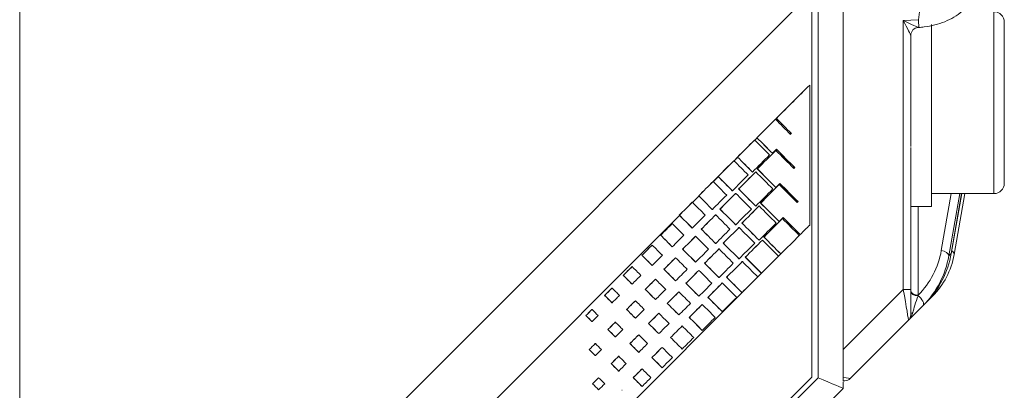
# Model space of a CAD drawing. Header units: millimetres. Extents: x 4 to 836, y 5 to 589.
# Tile 3 of 75: x 145 to 183, y 313 to 327. Entities that reach past the tile are written whole.
import ezdxf

# ---------------------------------------------------------------- set-up
doc = ezdxf.new("R2010")
doc.units = ezdxf.units.MM
doc.layers.add('1', color=7, linetype='Continuous', true_color=0xffffff)

msp = doc.modelspace()

# ---------------------------------------------------------------- linework, layer by layer
at = {"layer": '1', "color": 252, "linetype": 'Continuous', "lineweight": 18}
for p, q in [((144.893, 297.87), (144.893, 380.368)), ((176.593, 313.119), (160.814, 297.34)), ((176.593, 313.378), (176.593, 313.119)), ((176.593, 313.119), (176.593, 313.119))]:
    msp.add_line(p, q, dxfattribs=at)
at = {"layer": '1', "color": 252, "linetype": 'Continuous', "lineweight": 13}
for p, q in [((175.628, 313.533), (175.628, 380.004)), ((160.142, 298.047), (175.628, 313.533))]:
    msp.add_line(p, q, dxfattribs=at)
at = {"layer": '1', "color": 27, "linetype": 'Continuous', "lineweight": 18}
for p, q in [((176.593, 380.106), (176.593, 314.617)), ((179.193, 326.712), (179.193, 325.841)), ((179.475, 327.011), (179.497, 327.013)), ((179.193, 322.397), (179.193, 316.927)), ((180.747, 318.3), (181.153, 320.619)), ((181.274, 320.619), (180.86, 318.271)), ((179.193, 316.927), (179.193, 315.961)), ((180.027, 316.671), (179.769, 316.413)), ((179.667, 316.311), (179.105, 315.749)), ((179.769, 316.413), (179.667, 316.311)), ((179.105, 315.749), (176.863, 313.507)), ((176.593, 313.558), (176.593, 314.617)), ((176.651, 313.419), (176.593, 313.419))]:
    msp.add_line(p, q, dxfattribs=at)
at = {"layer": '1', "color": 18, "linetype": 'Continuous', "lineweight": 18}
for p, q in [((144.893, 297.87), (175.374, 328.37)), ((144.897, 297.87), (175.378, 328.37)), ((175.378, 328.37), (175.378, 313.553)), ((175.378, 313.553), (159.887, 298.053))]:
    msp.add_line(p, q, dxfattribs=at)
at = {"layer": '1', "color": 27, "linetype": 'Continuous', "lineweight": 13}
for p, q in [((179.489, 327.312), (179.602, 328.268)), ((178.904, 327.277), (179.489, 327.312)), ((178.904, 316.927), (178.904, 327.277)), ((180.367, 318.43), (180.753, 320.619)), ((181.076, 320.619), (180.654, 318.223)), ((180.748, 318.317), (181.151, 320.619)), ((179.483, 320.119), (179.483, 316.713)), ((180.654, 318.223), (180.748, 318.317)), ((176.593, 314.617), (178.904, 316.927)), ((179.193, 316.927), (178.904, 316.927))]:
    msp.add_line(p, q, dxfattribs=at)
at = {"layer": '1', "color": 9, "linetype": 'Continuous', "lineweight": 13}
for p, q in [((182.393, 327.619), (182.393, 320.886)), ((182.393, 320.886), (182.393, 320.619))]:
    msp.add_line(p, q, dxfattribs=at)
at = {"layer": '1', "color": 9, "linetype": 'Continuous', "lineweight": 18}
for p, q in [((179.993, 320.119), (179.993, 327.125)), ((182.793, 321.255), (182.793, 327.219)), ((179.193, 322.429), (179.193, 325.841)), ((182.793, 321.019), (182.793, 321.255)), ((179.993, 320.619), (182.393, 320.619)), ((179.193, 320.119), (179.993, 320.119))]:
    msp.add_line(p, q, dxfattribs=at)
at = {"layer": '1', "color": 163, "linetype": 'Continuous', "lineweight": 18}
for p, q in [((175.301, 324.798), (175.304, 324.798)), ((173.98, 323.481), (173.984, 323.481)), ((174.015, 323.515), (174.019, 323.515)), ((174.595, 322.935), (174.599, 322.935)), ((173.181, 322.683), (173.184, 322.683)), ((173.269, 322.77), (173.272, 322.77)), ((173.868, 322.171), (173.871, 322.171)), ((173.996, 322.282), (173.999, 322.282)), ((172.381, 321.884), (172.385, 321.884)), ((172.523, 322.025), (172.526, 322.025)), ((173.096, 321.451), (173.099, 321.451)), ((173.224, 321.456), (173.227, 321.456)), ((173.285, 321.57), (173.289, 321.57)), ((174.723, 321.623), (174.727, 321.623)), ((171.582, 321.086), (171.585, 321.086)), ((171.776, 321.28), (171.78, 321.28)), ((172.324, 320.732), (172.327, 320.732)), ((172.566, 320.798), (172.57, 320.798)), ((173.996, 320.859), (173.999, 320.859)), ((174.124, 320.97), (174.127, 320.97)), ((170.782, 320.288), (170.786, 320.288)), ((171.03, 320.535), (171.033, 320.535)), ((172.452, 320.63), (172.455, 320.63)), ((173.413, 320.258), (173.417, 320.258)), ((174.851, 320.311), (174.855, 320.311)), ((171.552, 320.013), (171.555, 320.013)), ((171.847, 320.025), (171.851, 320.025)), ((173.224, 320.14), (173.227, 320.14)), ((173.352, 320.144), (173.355, 320.144)), ((170.283, 319.79), (170.287, 319.79)), ((171.68, 319.804), (171.683, 319.804)), ((174.124, 319.547), (174.127, 319.547)), ((174.252, 319.658), (174.255, 319.658)), ((170.008, 319.465), (170.011, 319.465)), ((170.78, 319.294), (170.783, 319.294)), ((171.129, 319.253), (171.132, 319.253)), ((172.452, 319.42), (172.455, 319.42)), ((172.58, 319.319), (172.583, 319.319)), ((172.694, 319.486), (172.698, 319.486)), ((169.563, 319.02), (169.566, 319.02)), ((170.908, 318.979), (170.911, 318.979)), ((173.352, 318.828), (173.355, 318.828)), ((173.48, 318.832), (173.483, 318.832)), ((173.541, 318.947), (173.544, 318.947)), ((174.933, 319.046), (174.936, 319.046)), ((169.236, 318.639), (169.239, 318.639)), ((170.008, 318.574), (170.011, 318.574)), ((170.409, 318.48), (170.413, 318.48)), ((171.68, 318.701), (171.683, 318.701)), ((171.808, 318.493), (171.811, 318.493)), ((171.975, 318.713), (171.979, 318.713)), ((168.844, 318.247), (168.847, 318.247)), ((170.136, 318.153), (170.139, 318.153)), ((170.908, 317.982), (170.911, 317.982)), ((172.58, 318.108), (172.583, 318.108)), ((172.708, 318.007), (172.711, 318.007)), ((172.822, 318.174), (172.826, 318.174)), ((174.186, 318.301), (174.19, 318.301)), ((168.464, 317.813), (168.467, 317.813)), ((169.236, 317.855), (169.239, 317.855)), ((169.691, 317.708), (169.694, 317.708)), ((171.036, 317.667), (171.039, 317.667)), ((171.256, 317.941), (171.26, 317.941)), ((168.125, 317.475), (168.129, 317.475)), ((169.364, 317.327), (169.367, 317.327)), ((170.136, 317.263), (170.139, 317.263)), ((171.808, 317.389), (171.811, 317.389)), ((172.103, 317.402), (172.107, 317.402)), ((173.44, 317.556), (173.444, 317.556)), ((167.691, 316.987), (167.695, 316.987)), ((168.464, 317.136), (168.467, 317.136)), ((168.972, 316.935), (168.975, 316.935)), ((170.538, 317.168), (170.541, 317.168)), ((171.936, 317.181), (171.939, 317.181)), ((167.406, 316.702), (167.41, 316.702)), ((168.592, 316.501), (168.595, 316.501)), ((169.364, 316.543), (169.367, 316.543)), ((170.264, 316.841), (170.267, 316.841)), ((171.036, 316.67), (171.039, 316.67)), ((171.384, 316.629), (171.388, 316.629)), ((172.694, 316.811), (172.697, 316.811)), ((166.919, 316.162), (166.923, 316.162)), ((167.691, 316.417), (167.695, 316.417)), ((168.253, 316.163), (168.257, 316.163)), ((169.819, 316.396), (169.822, 316.396)), ((171.164, 316.355), (171.167, 316.355)), ((166.687, 315.929), (166.691, 315.929)), ((168.592, 315.824), (168.595, 315.824)), ((169.492, 316.015), (169.495, 316.015)), ((170.264, 315.951), (170.267, 315.951)), ((170.665, 315.857), (170.669, 315.857)), ((171.936, 316.078), (171.939, 316.078)), ((166.919, 315.697), (166.923, 315.697)), ((167.534, 315.39), (167.538, 315.39)), ((167.819, 315.676), (167.823, 315.676)), ((169.1, 315.623), (169.103, 315.623)), ((170.392, 315.529), (170.395, 315.529)), ((171.164, 315.358), (171.167, 315.358)), ((167.819, 315.105), (167.823, 315.105)), ((168.72, 315.19), (168.723, 315.19)), ((169.492, 315.232), (169.495, 315.232)), ((169.947, 315.084), (169.95, 315.084)), ((166.815, 314.618), (166.819, 314.618)), ((167.048, 314.85), (167.051, 314.85)), ((168.381, 314.851), (168.385, 314.851)), ((169.62, 314.704), (169.623, 314.704)), ((170.392, 314.639), (170.395, 314.639)), ((167.048, 314.386), (167.051, 314.386)), ((167.948, 314.364), (167.951, 314.364)), ((168.72, 314.512), (168.723, 314.512)), ((169.228, 314.312), (169.231, 314.312)), ((167.662, 314.078), (167.665, 314.078)), ((168.848, 313.878), (168.851, 313.878)), ((169.62, 313.92), (169.623, 313.92)), ((167.176, 313.538), (167.179, 313.538)), ((167.948, 313.793), (167.951, 313.793)), ((168.509, 313.539), (168.513, 313.539)), ((166.943, 313.306), (166.947, 313.306)), ((167.176, 313.074), (167.179, 313.074)), ((168.848, 313.2), (168.851, 313.2)), ((168.076, 313.052), (168.079, 313.052))]:
    msp.add_line(p, q, dxfattribs=at)
at = {"layer": '1', "color": 7, "linetype": 'Continuous', "lineweight": 18}
for p, q in [((175.304, 324.792), (175.311, 324.799)), ((175.304, 324.796), (175.307, 324.799)), ((175.307, 324.799), (175.311, 324.799)), ((175.311, 324.799), (175.311, 319.425)), ((173.987, 323.478), (174.019, 323.511)), ((173.988, 323.476), (174.021, 323.509)), ((173.188, 322.678), (173.274, 322.765)), ((173.19, 322.677), (173.276, 322.763)), ((172.389, 321.879), (172.529, 322.019)), ((172.391, 321.878), (172.53, 322.017)), ((171.591, 321.08), (171.783, 321.273)), ((171.592, 321.079), (171.785, 321.271)), ((170.792, 320.281), (171.038, 320.527)), ((170.794, 320.279), (171.039, 320.525)), ((152.621, 302.099), (170.292, 319.781)), ((152.625, 302.099), (170.294, 319.779)), ((175.311, 319.425), (175.304, 319.418)), ((174.932, 319.046), (174.899, 319.013)), ((174.187, 318.3), (174.101, 318.214)), ((173.442, 317.555), (173.302, 317.415)), ((172.979, 317.092), (157.995, 302.099))]:
    msp.add_line(p, q, dxfattribs=at)
at = {"layer": '1', "color": 9, "linetype": 'Continuous', "lineweight": 18}
for centre, start, end in [((182.393, 327.219), 0, 90), ((182.393, 321.019), 270, 0)]:
    msp.add_arc(centre, 0.4, start, end, dxfattribs=at)
at = {"layer": '1', "color": 27, "linetype": 'Continuous', "lineweight": 18}
for centre, start, end in [((178.893, 315.961), 315, 0), ((176.651, 313.719), 270, 315)]:
    msp.add_arc(centre, 0.3, start, end, dxfattribs=at)
at = {"layer": '1', "color": 27, "linetype": 'Continuous', "lineweight": 13}
for centre, major_axis, ratio, start_param, end_param in [((178.893, 327.277), (-0.582, 0.265), 0.006798, 3.161599, 4.697489), ((178.893, 327.277), (-0.3, 0.565), 0.014461, 3.168821, 4.704711), ((179.479, 327.312), (0.018, -0.299), 0.034836, 0.00006, 1.568689), ((177.683, 318.731), (-1.337, -2.643), 0.901585, 1.230352, 1.894666), ((180.357, 318.258), (-0.295, 0.052), 0.571797, 3.242222, 4.77757), ((180.564, 318.323), (0.295, -0.052), 0.571794, 0, 0.912459), ((178.893, 316.951), (-0.212, 1.202), 0.00497, 3.145072, 4.691188), ((179.493, 316.885), (-0.3, 0), 0.573576, 0, 1.53589), ((179.493, 316.854), (-0.3, 0), 0.553924, 0, 1.506347), ((179.493, 316.561), (-0.227, -0.644), 0.089868, 4.54522, 5.683208), ((179.454, 316.523), (-0.212, 0.212), 0.465018, 3.141593, 5.064978), ((179.814, 316.883), (0.212, -0.212), 0.465018, 0, 0.418648), ((178.893, 315.961), (-0.326, -0.326), 0.651474, 1.570796, 2.356194), ((179.493, 315.961), (0.3, 0), 0.392931, 2.392797, 3.141593), ((175.661, 313.719), (-1.202, 0.212), 0.00497, 3.138113, 3.825534)]:
    msp.add_ellipse(centre, major_axis=major_axis, ratio=ratio, start_param=start_param, end_param=end_param, dxfattribs=at)
at = {"layer": '1', "color": 27, "linetype": 'Continuous', "lineweight": 18}
for centre, major_axis, ratio, start_param, end_param in [((179.493, 326.712), (0.3, 0), 0.999461, 1.632317, 3.141593), ((177.673, 318.559), (-1.459, -2.915), 0.911203, 1.220494, 1.893387), ((177.79, 318.677), (-1.289, -2.978), 0.912149, 1.161487, 1.83438), ((177.905, 318.792), (0, -3), 1, 0.785398, 1.396263), ((180.451, 318.352), (0.296, -0.052), 0.563651, 6.283167, 6.383127)]:
    msp.add_ellipse(centre, major_axis=major_axis, ratio=ratio, start_param=start_param, end_param=end_param, dxfattribs=at)
at = {"layer": '1', "color": 252, "linetype": 'Continuous', "lineweight": 18}
msp.add_ellipse((175.593, 313.533), major_axis=(-1, 0.414), ratio=0.012344, start_param=3.146706, end_param=4.682596, dxfattribs=at)
at = {"layer": '1', "color": 27, "linetype": 'Continuous', "lineweight": 18}
for points, knots in [([(179.497, 327.013), (179.57, 327.017), (179.782, 327.037), (180.131, 327.103), (180.519, 327.231), (180.872, 327.407), (181.176, 327.63), (181.398, 327.886), (181.497, 328.091), (181.527, 328.197), (181.53, 328.21)], [0, 0, 0, 0, 0.072218, 0.211428, 0.356276, 0.508691, 0.669045, 0.835712, 0.979517, 1, 1, 1, 1]), ([(176.593, 313.419), (176.593, 313.419), (176.593, 313.42), (176.593, 313.428), (176.593, 313.435), (176.593, 313.448), (176.593, 313.45), (176.593, 313.457), (176.593, 313.46), (176.593, 313.47), (176.593, 313.479), (176.593, 313.497), (176.593, 313.508), (176.593, 313.531), (176.593, 313.544), (176.593, 313.558)], [0, 0, 0, 0, 0.25, 0.25, 0.5, 0.5, 0.5625, 0.5625, 0.625, 0.625, 0.75, 0.75, 0.875, 0.875, 1, 1, 1, 1])]:
    msp.add_open_spline(points, degree=3, knots=knots, dxfattribs=at)
at = {"layer": '1', "color": 163, "linetype": 'Continuous', "lineweight": 18}
for points in [[(174.015, 323.515), (174.444, 323.943), (174.872, 324.371), (175.301, 324.798)], [(174.019, 323.515), (174.447, 323.943), (174.876, 324.371), (175.304, 324.798)], [(175.304, 324.798), (175.304, 323.003), (175.304, 321.208), (175.304, 319.412)], [(173.269, 322.77), (173.506, 323.007), (173.743, 323.244), (173.98, 323.481)], [(173.272, 322.77), (173.509, 323.007), (173.747, 323.244), (173.984, 323.481)], [(173.984, 323.481), (174.177, 323.287), (174.371, 323.094), (174.564, 322.9)], [(174.595, 322.935), (174.402, 323.128), (174.209, 323.322), (174.015, 323.515)], [(174.599, 322.935), (174.405, 323.128), (174.212, 323.322), (174.019, 323.515)], [(174.562, 322.902), (174.573, 322.913), (174.584, 322.924), (174.595, 322.935)], [(174.564, 322.9), (174.576, 322.912), (174.587, 322.923), (174.599, 322.935)], [(172.523, 322.025), (172.742, 322.244), (172.961, 322.463), (173.181, 322.683)], [(172.526, 322.025), (172.745, 322.244), (172.965, 322.463), (173.184, 322.683)], [(173.184, 322.683), (173.375, 322.492), (173.566, 322.301), (173.757, 322.109)], [(173.868, 322.171), (173.668, 322.371), (173.469, 322.57), (173.269, 322.77)], [(173.871, 322.171), (173.672, 322.371), (173.472, 322.57), (173.272, 322.77)], [(173.285, 321.57), (173.522, 321.807), (173.759, 322.045), (173.996, 322.282)], [(173.289, 321.57), (173.525, 321.807), (173.762, 322.045), (173.999, 322.282)], [(174.025, 322.325), (173.974, 322.273), (173.923, 322.222), (173.871, 322.171)], [(173.999, 322.282), (174.23, 322.051), (174.461, 321.819), (174.692, 321.588)], [(174.723, 321.623), (174.49, 321.856), (174.257, 322.09), (174.024, 322.323)], [(174.727, 321.623), (174.493, 321.857), (174.259, 322.091), (174.025, 322.325)], [(171.776, 321.28), (171.978, 321.482), (172.18, 321.683), (172.381, 321.884)], [(171.78, 321.28), (171.981, 321.482), (172.183, 321.683), (172.385, 321.884)], [(172.385, 321.884), (172.567, 321.702), (172.75, 321.52), (172.932, 321.337)], [(173.096, 321.451), (172.905, 321.643), (172.714, 321.834), (172.523, 322.025)], [(173.099, 321.451), (172.908, 321.643), (172.717, 321.834), (172.526, 322.025)], [(173.757, 322.109), (173.538, 321.89), (173.319, 321.671), (173.099, 321.451)], [(172.566, 320.798), (172.785, 321.017), (173.005, 321.236), (173.224, 321.456)], [(172.57, 320.798), (172.789, 321.017), (173.008, 321.236), (173.227, 321.456)], [(173.227, 321.456), (173.447, 321.236), (173.666, 321.017), (173.885, 320.798)], [(173.996, 320.859), (173.759, 321.096), (173.522, 321.333), (173.285, 321.57)], [(173.999, 320.859), (173.762, 321.096), (173.525, 321.333), (173.289, 321.57)], [(174.69, 321.59), (174.701, 321.601), (174.712, 321.612), (174.723, 321.623)], [(174.692, 321.588), (174.704, 321.6), (174.715, 321.611), (174.727, 321.623)], [(171.03, 320.535), (171.214, 320.719), (171.398, 320.903), (171.582, 321.086)], [(171.033, 320.535), (171.217, 320.719), (171.401, 320.903), (171.585, 321.086)], [(171.585, 321.086), (171.759, 320.912), (171.933, 320.738), (172.107, 320.565)], [(172.324, 320.732), (172.141, 320.915), (171.959, 321.098), (171.776, 321.28)], [(172.327, 320.732), (172.145, 320.915), (171.962, 321.098), (171.78, 321.28)], [(172.932, 321.337), (172.73, 321.136), (172.529, 320.934), (172.327, 320.732)], [(174.153, 321.013), (174.102, 320.962), (174.051, 320.91), (173.999, 320.859)], [(174.855, 320.311), (174.621, 320.545), (174.387, 320.779), (174.153, 321.013)], [(173.224, 320.14), (173.005, 320.359), (172.785, 320.578), (172.566, 320.798)], [(173.227, 320.14), (173.008, 320.359), (172.789, 320.578), (172.57, 320.798)], [(173.885, 320.798), (173.666, 320.578), (173.447, 320.359), (173.227, 320.14)], [(173.413, 320.258), (173.65, 320.496), (173.887, 320.733), (174.124, 320.97)], [(173.417, 320.258), (173.653, 320.496), (173.89, 320.733), (174.127, 320.97)], [(174.127, 320.97), (174.358, 320.739), (174.589, 320.508), (174.82, 320.276)], [(174.851, 320.311), (174.618, 320.544), (174.385, 320.778), (174.152, 321.011)], [(170.283, 319.79), (170.45, 319.956), (170.616, 320.122), (170.782, 320.288)], [(170.287, 319.79), (170.453, 319.956), (170.619, 320.122), (170.786, 320.288)], [(170.786, 320.288), (170.951, 320.123), (171.116, 319.958), (171.281, 319.792)], [(171.552, 320.013), (171.378, 320.187), (171.204, 320.361), (171.03, 320.535)], [(171.555, 320.013), (171.381, 320.187), (171.207, 320.361), (171.033, 320.535)], [(172.107, 320.565), (171.923, 320.381), (171.739, 320.197), (171.555, 320.013)], [(171.847, 320.025), (172.049, 320.227), (172.25, 320.429), (172.452, 320.63)], [(171.851, 320.025), (172.052, 320.227), (172.254, 320.429), (172.455, 320.63)], [(172.455, 320.63), (172.657, 320.429), (172.858, 320.227), (173.06, 320.025)], [(174.124, 319.547), (173.887, 319.784), (173.65, 320.021), (173.413, 320.258)], [(174.127, 319.547), (173.89, 319.784), (173.653, 320.021), (173.417, 320.258)], [(174.818, 320.278), (174.829, 320.289), (174.84, 320.3), (174.851, 320.311)], [(174.82, 320.276), (174.832, 320.288), (174.843, 320.299), (174.855, 320.311)], [(172.452, 319.42), (172.25, 319.622), (172.049, 319.824), (171.847, 320.025)], [(172.455, 319.42), (172.254, 319.622), (172.052, 319.824), (171.851, 320.025)], [(173.06, 320.025), (172.858, 319.824), (172.657, 319.622), (172.455, 319.42)], [(172.694, 319.486), (172.913, 319.705), (173.133, 319.925), (173.352, 320.144)], [(172.698, 319.486), (172.917, 319.705), (173.136, 319.925), (173.355, 320.144)], [(173.355, 320.144), (173.574, 319.925), (173.794, 319.705), (174.013, 319.486)], [(170.78, 319.294), (170.614, 319.459), (170.449, 319.625), (170.283, 319.79)], [(170.783, 319.294), (170.618, 319.459), (170.452, 319.625), (170.287, 319.79)], [(171.281, 319.792), (171.115, 319.626), (170.949, 319.46), (170.783, 319.294)], [(171.129, 319.253), (171.312, 319.437), (171.496, 319.621), (171.68, 319.804)], [(171.132, 319.253), (171.316, 319.437), (171.499, 319.621), (171.683, 319.804)], [(171.683, 319.804), (171.867, 319.621), (172.051, 319.437), (172.234, 319.253)], [(173.541, 318.947), (173.778, 319.184), (174.015, 319.421), (174.252, 319.658)], [(173.544, 318.947), (173.781, 319.184), (174.018, 319.421), (174.255, 319.658)], [(174.281, 319.701), (174.23, 319.65), (174.179, 319.599), (174.127, 319.547)], [(174.255, 319.658), (174.471, 319.442), (174.686, 319.227), (174.902, 319.011)], [(174.933, 319.046), (174.715, 319.264), (174.497, 319.482), (174.28, 319.7)], [(174.936, 319.046), (174.718, 319.264), (174.5, 319.483), (174.281, 319.701)], [(169.563, 319.02), (169.711, 319.168), (169.859, 319.316), (170.008, 319.465)], [(169.566, 319.02), (169.714, 319.168), (169.863, 319.316), (170.011, 319.465)], [(170.011, 319.465), (170.159, 319.316), (170.308, 319.168), (170.456, 319.02)], [(171.68, 318.701), (171.496, 318.885), (171.312, 319.069), (171.129, 319.253)], [(171.683, 318.701), (171.499, 318.885), (171.316, 319.069), (171.132, 319.253)], [(172.234, 319.253), (172.051, 319.069), (171.867, 318.885), (171.683, 318.701)], [(171.975, 318.713), (172.177, 318.915), (172.378, 319.117), (172.58, 319.319)], [(171.979, 318.713), (172.18, 318.915), (172.382, 319.117), (172.583, 319.319)], [(172.583, 319.319), (172.785, 319.117), (172.986, 318.915), (173.188, 318.713)], [(173.352, 318.828), (173.133, 319.047), (172.913, 319.267), (172.694, 319.486)], [(173.355, 318.828), (173.136, 319.047), (172.917, 319.267), (172.698, 319.486)], [(174.013, 319.486), (173.794, 319.267), (173.574, 319.047), (173.355, 318.828)], [(175.304, 319.412), (175.182, 319.29), (175.059, 319.168), (174.936, 319.046)], [(170.008, 318.574), (169.859, 318.723), (169.711, 318.871), (169.563, 319.02)], [(170.011, 318.574), (169.863, 318.723), (169.714, 318.871), (169.566, 319.02)], [(170.456, 319.02), (170.308, 318.871), (170.159, 318.723), (170.011, 318.574)], [(170.409, 318.48), (170.575, 318.646), (170.742, 318.813), (170.908, 318.979)], [(170.413, 318.48), (170.579, 318.646), (170.745, 318.813), (170.911, 318.979)], [(170.911, 318.979), (171.077, 318.813), (171.243, 318.646), (171.409, 318.48)], [(172.822, 318.174), (173.041, 318.394), (173.261, 318.613), (173.48, 318.832)], [(172.826, 318.174), (173.045, 318.394), (173.264, 318.613), (173.483, 318.832)], [(173.483, 318.832), (173.69, 318.626), (173.896, 318.419), (174.102, 318.213)], [(174.186, 318.301), (173.971, 318.516), (173.756, 318.731), (173.541, 318.947)], [(174.19, 318.301), (173.975, 318.516), (173.76, 318.731), (173.544, 318.947)], [(174.902, 319.011), (174.665, 318.774), (174.427, 318.537), (174.19, 318.301)], [(168.844, 318.247), (168.974, 318.378), (169.105, 318.508), (169.236, 318.639)], [(168.847, 318.247), (168.978, 318.378), (169.109, 318.508), (169.239, 318.639)], [(169.239, 318.639), (169.37, 318.508), (169.5, 318.378), (169.631, 318.247)], [(170.908, 317.982), (170.742, 318.148), (170.575, 318.314), (170.409, 318.48)], [(170.911, 317.982), (170.745, 318.148), (170.579, 318.314), (170.413, 318.48)], [(171.409, 318.48), (171.243, 318.314), (171.077, 318.148), (170.911, 317.982)], [(171.256, 317.941), (171.44, 318.125), (171.624, 318.309), (171.808, 318.493)], [(171.26, 317.941), (171.444, 318.125), (171.627, 318.309), (171.811, 318.493)], [(171.811, 318.493), (171.995, 318.309), (172.179, 318.125), (172.362, 317.941)], [(172.58, 318.108), (172.378, 318.31), (172.177, 318.512), (171.975, 318.713)], [(172.583, 318.108), (172.382, 318.31), (172.18, 318.512), (171.979, 318.713)], [(173.188, 318.713), (172.986, 318.512), (172.785, 318.31), (172.583, 318.108)], [(169.236, 317.855), (169.105, 317.986), (168.974, 318.116), (168.844, 318.247)], [(169.239, 317.855), (169.109, 317.986), (168.978, 318.116), (168.847, 318.247)], [(169.631, 318.247), (169.5, 318.116), (169.37, 317.986), (169.239, 317.855)], [(169.691, 317.708), (169.839, 317.856), (169.987, 318.005), (170.136, 318.153)], [(169.694, 317.708), (169.843, 317.856), (169.991, 318.005), (170.139, 318.153)], [(170.139, 318.153), (170.287, 318.005), (170.436, 317.856), (170.584, 317.708)], [(172.103, 317.402), (172.305, 317.603), (172.506, 317.805), (172.708, 318.007)], [(172.107, 317.402), (172.308, 317.603), (172.51, 317.805), (172.711, 318.007)], [(172.711, 318.007), (172.908, 317.809), (173.105, 317.612), (173.302, 317.415)], [(173.44, 317.556), (173.234, 317.762), (173.028, 317.968), (172.822, 318.174)], [(173.444, 317.556), (173.238, 317.762), (173.032, 317.968), (172.826, 318.174)], [(174.102, 318.213), (173.883, 317.994), (173.663, 317.775), (173.444, 317.556)], [(168.125, 317.475), (168.238, 317.587), (168.351, 317.7), (168.464, 317.813)], [(168.129, 317.475), (168.241, 317.587), (168.354, 317.7), (168.467, 317.813)], [(168.467, 317.813), (168.58, 317.7), (168.693, 317.587), (168.805, 317.475)], [(170.136, 317.263), (169.987, 317.411), (169.839, 317.559), (169.691, 317.708)], [(170.139, 317.263), (169.991, 317.411), (169.843, 317.559), (169.694, 317.708)], [(170.584, 317.708), (170.436, 317.559), (170.287, 317.411), (170.139, 317.263)], [(170.538, 317.168), (170.704, 317.335), (170.87, 317.501), (171.036, 317.667)], [(170.541, 317.168), (170.707, 317.335), (170.873, 317.501), (171.039, 317.667)], [(171.039, 317.667), (171.205, 317.501), (171.371, 317.335), (171.537, 317.168)], [(171.808, 317.389), (171.624, 317.573), (171.44, 317.757), (171.256, 317.941)], [(171.811, 317.389), (171.627, 317.573), (171.444, 317.757), (171.26, 317.941)], [(172.362, 317.941), (172.179, 317.757), (171.995, 317.573), (171.811, 317.389)], [(168.464, 317.136), (168.351, 317.249), (168.238, 317.362), (168.125, 317.475)], [(168.467, 317.136), (168.354, 317.249), (168.241, 317.362), (168.129, 317.475)], [(168.805, 317.475), (168.693, 317.362), (168.58, 317.249), (168.467, 317.136)], [(168.972, 316.935), (169.102, 317.066), (169.233, 317.197), (169.364, 317.327)], [(168.975, 316.935), (169.106, 317.066), (169.237, 317.197), (169.367, 317.327)], [(169.367, 317.327), (169.498, 317.197), (169.628, 317.066), (169.759, 316.935)], [(172.694, 316.811), (172.497, 317.008), (172.3, 317.205), (172.103, 317.402)], [(172.697, 316.811), (172.501, 317.008), (172.304, 317.205), (172.107, 317.402)], [(173.302, 317.415), (173.101, 317.214), (172.899, 317.012), (172.697, 316.811)], [(167.406, 316.702), (167.501, 316.797), (167.596, 316.892), (167.691, 316.987)], [(167.41, 316.702), (167.505, 316.797), (167.6, 316.892), (167.695, 316.987)], [(167.695, 316.987), (167.79, 316.892), (167.885, 316.797), (167.981, 316.702)], [(169.364, 316.543), (169.233, 316.674), (169.102, 316.805), (168.972, 316.935)], [(169.367, 316.543), (169.237, 316.674), (169.106, 316.805), (168.975, 316.935)], [(169.759, 316.935), (169.628, 316.805), (169.498, 316.674), (169.367, 316.543)], [(171.036, 316.67), (170.87, 316.836), (170.704, 317.002), (170.538, 317.168)], [(171.039, 316.67), (170.873, 316.836), (170.707, 317.002), (170.541, 317.168)], [(171.537, 317.168), (171.371, 317.002), (171.205, 316.836), (171.039, 316.67)], [(171.384, 316.629), (171.568, 316.813), (171.752, 316.997), (171.936, 317.181)], [(171.388, 316.629), (171.571, 316.813), (171.755, 316.997), (171.939, 317.181)], [(171.939, 317.181), (172.123, 316.997), (172.307, 316.813), (172.491, 316.629)], [(167.691, 316.417), (167.596, 316.512), (167.501, 316.607), (167.406, 316.702)], [(167.695, 316.417), (167.6, 316.512), (167.505, 316.607), (167.41, 316.702)], [(167.981, 316.702), (167.885, 316.607), (167.79, 316.512), (167.695, 316.417)], [(168.253, 316.163), (168.366, 316.276), (168.479, 316.389), (168.592, 316.501)], [(168.257, 316.163), (168.369, 316.276), (168.482, 316.389), (168.595, 316.501)], [(168.595, 316.501), (168.708, 316.389), (168.821, 316.276), (168.934, 316.163)], [(169.819, 316.396), (169.967, 316.544), (170.115, 316.693), (170.264, 316.841)], [(169.822, 316.396), (169.97, 316.544), (170.119, 316.693), (170.267, 316.841)], [(170.267, 316.841), (170.415, 316.693), (170.564, 316.544), (170.712, 316.396)], [(171.936, 316.078), (171.752, 316.261), (171.568, 316.445), (171.384, 316.629)], [(171.939, 316.078), (171.755, 316.261), (171.571, 316.445), (171.388, 316.629)], [(172.491, 316.629), (172.307, 316.445), (172.123, 316.261), (171.939, 316.078)], [(166.687, 315.929), (166.765, 316.007), (166.842, 316.084), (166.919, 316.162)], [(166.691, 315.929), (166.768, 316.007), (166.846, 316.084), (166.923, 316.162)], [(166.923, 316.162), (167, 316.084), (167.078, 316.007), (167.155, 315.929)], [(168.592, 315.824), (168.479, 315.937), (168.366, 316.05), (168.253, 316.163)], [(168.595, 315.824), (168.482, 315.937), (168.369, 316.05), (168.257, 316.163)], [(168.934, 316.163), (168.821, 316.05), (168.708, 315.937), (168.595, 315.824)], [(170.264, 315.951), (170.115, 316.099), (169.967, 316.248), (169.819, 316.396)], [(170.267, 315.951), (170.119, 316.099), (169.97, 316.248), (169.822, 316.396)], [(170.712, 316.396), (170.564, 316.248), (170.415, 316.099), (170.267, 315.951)], [(170.665, 315.857), (170.831, 316.023), (170.998, 316.189), (171.164, 316.355)], [(170.669, 315.857), (170.835, 316.023), (171.001, 316.189), (171.167, 316.355)], [(171.167, 316.355), (171.333, 316.189), (171.499, 316.023), (171.665, 315.857)], [(166.919, 315.697), (166.842, 315.775), (166.765, 315.852), (166.687, 315.929)], [(166.923, 315.697), (166.846, 315.775), (166.768, 315.852), (166.691, 315.929)], [(167.155, 315.929), (167.078, 315.852), (167, 315.775), (166.923, 315.697)], [(169.1, 315.623), (169.23, 315.754), (169.361, 315.885), (169.492, 316.015)], [(169.103, 315.623), (169.234, 315.754), (169.364, 315.885), (169.495, 316.015)], [(169.495, 316.015), (169.626, 315.885), (169.756, 315.754), (169.887, 315.623)], [(171.164, 315.358), (170.998, 315.524), (170.831, 315.69), (170.665, 315.857)], [(171.167, 315.358), (171.001, 315.524), (170.835, 315.69), (170.669, 315.857)], [(171.665, 315.857), (171.499, 315.69), (171.333, 315.524), (171.167, 315.358)], [(167.534, 315.39), (167.629, 315.485), (167.724, 315.581), (167.819, 315.676)], [(167.819, 315.105), (167.724, 315.2), (167.629, 315.295), (167.534, 315.39)], [(167.538, 315.39), (167.633, 315.485), (167.728, 315.581), (167.823, 315.676)], [(167.823, 315.105), (167.728, 315.2), (167.633, 315.295), (167.538, 315.39)], [(167.823, 315.676), (167.918, 315.581), (168.013, 315.485), (168.108, 315.39)], [(168.108, 315.39), (168.013, 315.295), (167.918, 315.2), (167.823, 315.105)], [(169.492, 315.232), (169.361, 315.362), (169.23, 315.493), (169.1, 315.623)], [(169.495, 315.232), (169.364, 315.362), (169.234, 315.493), (169.103, 315.623)], [(169.887, 315.623), (169.756, 315.493), (169.626, 315.362), (169.495, 315.232)], [(169.947, 315.084), (170.095, 315.233), (170.243, 315.381), (170.392, 315.529)], [(169.95, 315.084), (170.098, 315.233), (170.247, 315.381), (170.395, 315.529)], [(170.395, 315.529), (170.543, 315.381), (170.692, 315.233), (170.84, 315.084)], [(168.381, 314.851), (168.494, 314.964), (168.607, 315.077), (168.72, 315.19)], [(168.385, 314.851), (168.497, 314.964), (168.61, 315.077), (168.723, 315.19)], [(168.723, 315.19), (168.836, 315.077), (168.949, 314.964), (169.061, 314.851)], [(170.392, 314.639), (170.243, 314.787), (170.095, 314.936), (169.947, 315.084)], [(170.395, 314.639), (170.247, 314.787), (170.098, 314.936), (169.95, 315.084)], [(170.84, 315.084), (170.692, 314.936), (170.543, 314.787), (170.395, 314.639)], [(166.815, 314.618), (166.893, 314.695), (166.97, 314.773), (167.048, 314.85)], [(167.048, 314.386), (166.97, 314.463), (166.893, 314.54), (166.815, 314.618)], [(166.819, 314.618), (166.896, 314.695), (166.974, 314.773), (167.051, 314.85)], [(167.051, 314.386), (166.974, 314.463), (166.896, 314.54), (166.819, 314.618)], [(167.051, 314.85), (167.128, 314.773), (167.206, 314.695), (167.283, 314.618)], [(167.283, 314.618), (167.206, 314.54), (167.128, 314.463), (167.051, 314.386)], [(168.72, 314.512), (168.607, 314.625), (168.494, 314.738), (168.381, 314.851)], [(168.723, 314.512), (168.61, 314.625), (168.497, 314.738), (168.385, 314.851)], [(169.061, 314.851), (168.949, 314.738), (168.836, 314.625), (168.723, 314.512)], [(169.228, 314.312), (169.358, 314.442), (169.489, 314.573), (169.62, 314.704)], [(169.231, 314.312), (169.362, 314.442), (169.492, 314.573), (169.623, 314.704)], [(169.623, 314.704), (169.754, 314.573), (169.884, 314.442), (170.015, 314.312)], [(167.662, 314.078), (167.757, 314.174), (167.852, 314.269), (167.948, 314.364)], [(167.665, 314.078), (167.761, 314.174), (167.856, 314.269), (167.951, 314.364)], [(167.951, 314.364), (168.046, 314.269), (168.141, 314.174), (168.236, 314.078)], [(169.62, 313.92), (169.489, 314.05), (169.358, 314.181), (169.228, 314.312)], [(169.623, 313.92), (169.492, 314.05), (169.362, 314.181), (169.231, 314.312)], [(170.015, 314.312), (169.884, 314.181), (169.754, 314.05), (169.623, 313.92)], [(167.948, 313.793), (167.852, 313.888), (167.757, 313.983), (167.662, 314.078)], [(167.951, 313.793), (167.856, 313.888), (167.761, 313.983), (167.665, 314.078)], [(168.236, 314.078), (168.141, 313.983), (168.046, 313.888), (167.951, 313.793)], [(168.509, 313.539), (168.622, 313.652), (168.735, 313.765), (168.848, 313.878)], [(168.513, 313.539), (168.625, 313.652), (168.738, 313.765), (168.851, 313.878)], [(168.851, 313.878), (168.964, 313.765), (169.077, 313.652), (169.19, 313.539)], [(166.943, 313.306), (167.021, 313.383), (167.098, 313.461), (167.176, 313.538)], [(166.947, 313.306), (167.024, 313.383), (167.102, 313.461), (167.179, 313.538)], [(167.179, 313.538), (167.256, 313.461), (167.334, 313.383), (167.411, 313.306)], [(168.848, 313.2), (168.735, 313.313), (168.622, 313.426), (168.509, 313.539)], [(168.851, 313.2), (168.738, 313.313), (168.625, 313.426), (168.513, 313.539)], [(169.19, 313.539), (169.077, 313.426), (168.964, 313.313), (168.851, 313.2)], [(167.176, 313.074), (167.098, 313.151), (167.021, 313.229), (166.943, 313.306)], [(167.179, 313.074), (167.102, 313.151), (167.024, 313.229), (166.947, 313.306)], [(167.411, 313.306), (167.334, 313.229), (167.256, 313.151), (167.179, 313.074)]]:
    msp.add_open_spline(points, degree=3, dxfattribs=at)
at = {"layer": '1', "color": 27, "linetype": 'Continuous', "lineweight": 13}
msp.add_open_spline([(179.483, 316.713), (179.48, 316.705), (179.477, 316.697), (179.474, 316.689)], degree=3, dxfattribs=at)

doc.saveas('drawing.dxf')
